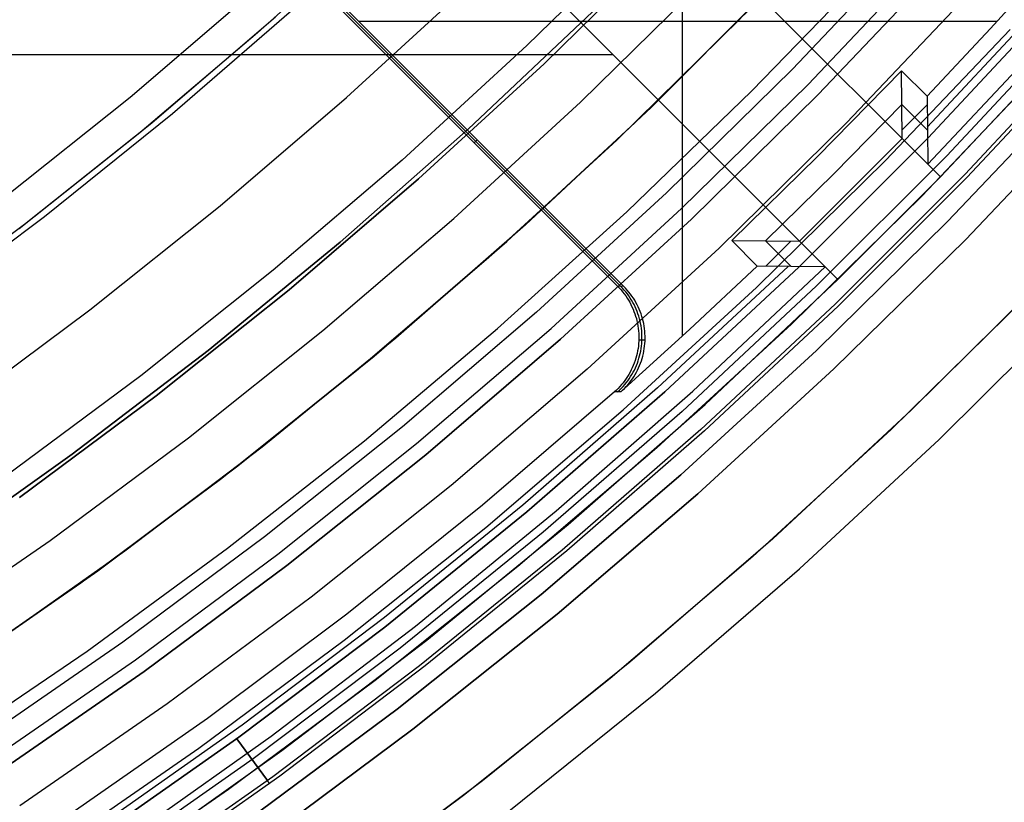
# Model space of a CAD drawing. Header units: millimetres. Extents: x 8926 to 10090, y -5004 to -3986.
# Tile 182 of 256: x 9546 to 9560, y -4413 to -4402. Entities that reach past the tile are written whole.
import ezdxf

# ---------------------------------------------------------------- set-up
doc = ezdxf.new("R2010")
doc.units = ezdxf.units.MM
for name, color, linetype in [('1', 7, 'Continuous'), ('COLOR EXT', 7, 'Continuous'), ('luz', 7, 'Continuous')]:
    doc.layers.add(name, color=color, linetype=linetype)

msp = doc.modelspace()

# ---------------------------------------------------------------- linework, layer by layer
at = {"layer": '1', "color": 250, "true_color": 0x111111}
for p, q in [((9551.284, -4400.995, 61.1), (9549.707, -4402.425, 61.1)), ((9553.659, -4402.851, 56.8), (9555.335, -4401.204, 56.8)), ((9555.335, -4401.204, 58.12), (9553.659, -4402.851, 58.12)), ((9555.335, -4401.204, 57.46), (9553.659, -4402.851, 57.46)), ((9552.611, -4403.752, 45.792), (9554.325, -4402.135, 45.792)), ((9554.325, -4402.135, 45.792), (9552.611, -4403.752, 45.792)), ((9549.952, -4402.208, 61.1), (9548.246, -4403.668, 61.1)), ((9556.372, -4402.223, 47.3), (9554.66, -4403.905, 47.3)), ((9556.372, -4402.223, 56.8), (9554.66, -4403.905, 56.8)), ((9556.372, -4402.223, 52.05), (9554.66, -4403.905, 52.05)), ((9549.707, -4402.425, 61.1), (9548.083, -4403.802, 61.1)), ((9551.928, -4404.439, 56.8), (9553.659, -4402.851, 56.8)), ((9553.659, -4402.851, 58.12), (9551.928, -4404.439, 58.12)), ((9553.659, -4402.851, 57.46), (9551.928, -4404.439, 57.46)), ((9548.246, -4403.668, 61.1), (9546.489, -4405.069, 61.1)), ((9550.843, -4405.309, 45.792), (9552.611, -4403.752, 45.792)), ((9552.611, -4403.752, 45.792), (9550.843, -4405.309, 45.792)), ((9548.083, -4403.802, 61.1), (9546.415, -4405.126, 61.1)), ((9554.66, -4403.905, 47.3), (9552.892, -4405.527, 47.3)), ((9554.66, -4403.905, 56.8), (9552.892, -4405.527, 56.8)), ((9554.66, -4403.905, 52.05), (9552.892, -4405.527, 52.05)), ((9550.143, -4405.966, 56.8), (9551.928, -4404.439, 56.8)), ((9551.928, -4404.439, 58.12), (9550.143, -4405.966, 58.12)), ((9551.928, -4404.439, 57.46), (9550.143, -4405.966, 57.46)), ((9546.489, -4405.069, 61.1), (9544.686, -4406.408, 61.1)), ((9549.022, -4406.803, 45.792), (9550.843, -4405.309, 45.792)), ((9550.843, -4405.309, 45.792), (9549.022, -4406.803, 45.792)), ((9552.892, -4405.527, 47.3), (9551.069, -4407.087, 47.3)), ((9552.892, -4405.527, 56.8), (9551.069, -4407.087, 56.8)), ((9552.892, -4405.527, 52.05), (9551.069, -4407.087, 52.05)), ((9548.307, -4407.43, 56.8), (9550.143, -4405.966, 56.8)), ((9550.143, -4405.966, 58.12), (9548.307, -4407.43, 58.12)), ((9550.143, -4405.966, 57.46), (9548.307, -4407.43, 57.46)), ((9547.15, -4408.234, 45.792), (9549.022, -4406.803, 45.792)), ((9549.022, -4406.803, 45.792), (9547.15, -4408.234, 45.792)), ((9551.069, -4407.087, 47.3), (9549.193, -4408.582, 47.3)), ((9551.069, -4407.087, 56.8), (9549.193, -4408.582, 56.8)), ((9551.069, -4407.087, 52.05), (9549.193, -4408.582, 52.05)), ((9546.421, -4408.831, 56.8), (9548.307, -4407.43, 56.8)), ((9548.307, -4407.43, 58.12), (9546.421, -4408.831, 58.12)), ((9548.307, -4407.43, 57.46), (9546.421, -4408.831, 57.46)), ((9545.23, -4409.599, 45.792), (9547.15, -4408.234, 45.792)), ((9547.15, -4408.234, 45.792), (9545.23, -4409.599, 45.792)), ((9549.193, -4408.582, 47.3), (9547.267, -4410.013, 47.3)), ((9549.193, -4408.582, 56.8), (9547.267, -4410.013, 56.8)), ((9549.193, -4408.582, 52.05), (9547.267, -4410.013, 52.05)), ((9547.267, -4410.013, 47.3), (9545.293, -4411.376, 47.3)), ((9547.267, -4410.013, 56.8), (9545.293, -4411.376, 56.8)), ((9547.267, -4410.013, 52.05), (9545.293, -4411.376, 52.05))]:
    msp.add_line(p, q, dxfattribs=at)
at = {"layer": '1', "color": 29, "true_color": 0x4d342b}
for p, q in [((9556.818, -4401.765, 60.562), (9555.138, -4403.447, 60.562)), ((9554.916, -4403.661, 42.462), (9556.63, -4401.959, 42.462)), ((9556.63, -4401.959, 51.512), (9554.916, -4403.661, 51.512)), ((9550.244, -4402.06, 76.062), (9548.531, -4403.541, 76.062)), ((9555.138, -4403.447, 60.562), (9553.402, -4405.071, 60.562)), ((9548.531, -4403.541, 76.062), (9546.767, -4404.96, 76.062)), ((9553.144, -4405.302, 42.462), (9554.916, -4403.661, 42.462)), ((9554.916, -4403.661, 51.512), (9553.144, -4405.302, 51.512)), ((9546.767, -4404.96, 76.062), (9544.954, -4406.318, 76.062)), ((9553.402, -4405.071, 60.562), (9551.611, -4406.634, 60.562)), ((9551.316, -4406.881, 42.462), (9553.144, -4405.302, 42.462)), ((9553.144, -4405.302, 51.512), (9551.316, -4406.881, 51.512)), ((9560.573, -4405.793, 46.264), (9558.724, -4407.63, 46.264)), ((9560.573, -4405.793, 34.462), (9558.724, -4407.63, 34.462)), ((9560.573, -4405.793, 40.363), (9558.724, -4407.63, 40.363)), ((9559.108, -4408.031, 65.657), (9560.971, -4406.18, 65.657)), ((9551.611, -4406.634, 60.562), (9549.768, -4408.136, 60.562)), ((9549.435, -4408.396, 42.462), (9551.316, -4406.881, 42.462)), ((9551.316, -4406.881, 51.512), (9549.435, -4408.396, 51.512)), ((9558.724, -4407.63, 46.264), (9556.812, -4409.401, 46.264)), ((9558.724, -4407.63, 34.462), (9556.812, -4409.401, 34.462)), ((9558.724, -4407.63, 40.363), (9556.812, -4409.401, 40.363)), ((9549.768, -4408.136, 60.562), (9547.874, -4409.573, 60.562)), ((9557.182, -4409.815, 65.657), (9559.108, -4408.031, 65.657)), ((9547.502, -4409.844, 42.462), (9549.435, -4408.396, 42.462)), ((9549.435, -4408.396, 51.512), (9547.502, -4409.844, 51.512)), ((9556.812, -4409.401, 46.264), (9554.839, -4411.105, 46.264)), ((9556.812, -4409.401, 34.462), (9554.839, -4411.105, 34.462)), ((9556.812, -4409.401, 40.363), (9554.839, -4411.105, 40.363)), ((9547.874, -4409.573, 60.562), (9545.933, -4410.945, 60.562)), ((9545.519, -4411.224, 42.462), (9547.502, -4409.844, 42.462)), ((9547.502, -4409.844, 51.512), (9545.519, -4411.224, 51.512)), ((9555.195, -4411.532, 65.657), (9557.182, -4409.815, 65.657)), ((9554.839, -4411.105, 46.264), (9552.808, -4412.74, 46.264)), ((9554.839, -4411.105, 34.462), (9552.808, -4412.74, 34.462)), ((9554.839, -4411.105, 40.363), (9552.808, -4412.74, 40.363)), ((9553.149, -4413.178, 65.657), (9555.195, -4411.532, 65.657)), ((9552.808, -4412.74, 46.264), (9550.722, -4414.303, 46.264)), ((9552.808, -4412.74, 34.462), (9550.722, -4414.303, 34.462)), ((9552.808, -4412.74, 40.363), (9550.722, -4414.303, 40.363))]:
    msp.add_line(p, q, dxfattribs=at)
at = {"layer": 'COLOR EXT', "color": 30, "true_color": 0xff8d00}
for p, q in [((9559.126, -4404.412, 25.262), (9532.247, -4377.532, 25.262)), ((9532.247, -4377.532, 21.262), (9559.126, -4404.412, 21.262)), ((9532.247, -4377.532, 23.262), (9559.126, -4404.412, 23.262)), ((9557.712, -4405.826, 21.262), (9530.832, -4378.946, 21.262)), ((9530.832, -4378.946, 25.262), (9557.712, -4405.826, 25.262)), ((9557.712, -4405.826, 23.262), (9530.832, -4378.946, 23.262)), ((9555.568, -4406.607, 15.162), (9555.568, -4397.805, 15.162)), ((9560.676, -4401.417, 15.162), (9559.817, -4402.366, 15.162)), ((9550.669, -4401.915, 19.162), (9554.673, -4405.92, 19.162)), ((9550.711, -4401.916, 17.162), (9554.716, -4405.921, 17.162)), ((9554.759, -4405.922, 15.162), (9550.754, -4401.917, 15.162)), ((9560.622, -4401.924, -4.938), (9558.945, -4403.726, -4.938)), ((9559.907, -4402.268, 15.162), (9551.105, -4402.268, 15.162)), ((9559.817, -4402.366, 15.162), (9558.941, -4403.299, 15.162)), ((9558.95, -4404.235, -29.038), (9560.666, -4402.409, -29.038)), ((9559.126, -4404.412, 21.262), (9560.849, -4402.58, 21.262)), ((9507.805, -4402.722, 21.262), (9554.608, -4402.722, 21.262)), ((9558.587, -4402.946, 15.162), (9557.43, -4404.13, 15.162)), ((9558.596, -4403.882, -29.038), (9558.587, -4402.946, 15.162)), ((9558.941, -4403.299, 15.162), (9558.587, -4402.946, 15.162)), ((9560.603, -4402.849, 34.462), (9558.868, -4404.677, 34.462)), ((9560.603, -4402.849, 27.862), (9558.868, -4404.677, 27.862)), ((9558.941, -4403.299, 15.162), (9558.95, -4404.235, -29.038)), ((9558.592, -4403.414, -6.938), (9557.662, -4404.362, -6.938)), ((9558.946, -4403.768, -6.938), (9558.592, -4403.414, -6.938)), ((9558.595, -4403.764, -23.459), (9558.942, -4403.417, 9.633)), ((9561.229, -4403.424, -29.038), (9559.474, -4405.273, -29.038)), ((9559.474, -4405.273, -31.038), (9561.229, -4403.424, -31.038)), ((9561.229, -4403.424, -30.038), (9559.474, -4405.273, -30.038)), ((9552.735, -4403.898, 15.162), (9552.693, -4403.94, 19.162)), ((9557.182, -4405.296, -29.038), (9558.596, -4403.882, -29.038)), ((9558.596, -4403.882, -29.038), (9558.95, -4404.235, -29.038)), ((9557.43, -4404.13, 15.162), (9556.246, -4405.287, 15.162)), ((9557.662, -4404.362, -6.938), (9556.714, -4405.292, -6.938)), ((9557.712, -4405.826, 25.262), (9559.126, -4404.412, 25.262)), ((9559.126, -4404.412, 25.262), (9559.126, -4404.412, 21.262)), ((9558.868, -4404.677, 34.462), (9557.07, -4406.443, 34.462)), ((9558.868, -4404.677, 27.862), (9557.07, -4406.443, 27.862)), ((9559.474, -4405.273, -29.038), (9557.656, -4407.06, -29.038)), ((9557.656, -4407.06, -31.038), (9559.474, -4405.273, -31.038)), ((9559.474, -4405.273, -30.038), (9557.656, -4407.06, -30.038)), ((9556.246, -4405.287, 15.162), (9556.599, -4405.641, 15.162)), ((9556.246, -4405.287, 15.162), (9557.182, -4405.296, -29.038)), ((9556.714, -4405.292, -6.938), (9557.068, -4405.646, -6.938)), ((9557.064, -4405.295, -23.459), (9556.717, -4405.642, 9.633)), ((9557.535, -4405.65, -29.038), (9557.182, -4405.296, -29.038)), ((9557.026, -4405.645, -4.938), (9555.224, -4407.322, -4.938)), ((9556.599, -4405.641, 15.162), (9555.666, -4406.517, 15.162)), ((9555.709, -4407.366, -29.038), (9557.535, -4405.65, -29.038)), ((9557.535, -4405.65, -29.038), (9556.599, -4405.641, 15.162)), ((9555.88, -4407.549, 21.262), (9557.712, -4405.826, 21.262)), ((9557.712, -4405.826, 21.262), (9557.712, -4405.826, 25.262)), ((9554.673, -4405.92, 19.162), (9554.697, -4405.944, 19.162)), ((9554.759, -4405.922, 15.162), (9554.673, -4405.92, 19.162)), ((9554.697, -4405.944, 19.162), (9554.72, -4405.97, 19.162)), ((9554.74, -4405.946, 17.159), (9554.716, -4405.921, 17.159)), ((9554.763, -4405.972, 17.16), (9554.74, -4405.946, 17.159)), ((9554.783, -4405.947, 15.162), (9554.759, -4405.922, 15.162)), ((9554.806, -4405.973, 15.162), (9554.783, -4405.947, 15.162)), ((9554.72, -4405.97, 19.162), (9554.742, -4405.997, 19.162)), ((9554.742, -4405.997, 19.162), (9554.764, -4406.024, 19.162)), ((9554.786, -4405.998, 17.16), (9554.763, -4405.972, 17.16)), ((9554.764, -4406.024, 19.162), (9554.784, -4406.052, 19.162)), ((9554.784, -4406.052, 19.162), (9554.804, -4406.081, 19.162)), ((9554.807, -4406.025, 17.161), (9554.786, -4405.998, 17.16)), ((9554.804, -4406.081, 19.162), (9554.822, -4406.11, 19.162)), ((9554.829, -4405.999, 15.162), (9554.806, -4405.973, 15.162)), ((9554.827, -4406.053, 17.161), (9554.807, -4406.025, 17.161)), ((9554.847, -4406.082, 17.162), (9554.827, -4406.053, 17.161)), ((9554.85, -4406.027, 15.162), (9554.829, -4405.999, 15.162)), ((9554.865, -4406.112, 17.162), (9554.847, -4406.082, 17.162)), ((9554.871, -4406.055, 15.162), (9554.85, -4406.027, 15.162)), ((9554.89, -4406.083, 15.162), (9554.871, -4406.055, 15.162)), ((9554.908, -4406.113, 15.162), (9554.89, -4406.083, 15.162)), ((9560.294, -4406.079, 34.462), (9558.448, -4407.894, 34.462)), ((9560.294, -4406.079, -31.038), (9558.448, -4407.894, -31.038)), ((9560.294, -4406.079, 1.712), (9558.448, -4407.894, 1.712)), ((9554.822, -4406.11, 19.162), (9554.839, -4406.14, 19.162)), ((9554.839, -4406.14, 19.162), (9554.856, -4406.171, 19.162)), ((9554.856, -4406.171, 19.162), (9554.871, -4406.202, 19.162)), ((9554.883, -4406.141, 17.162), (9554.865, -4406.112, 17.162)), ((9554.871, -4406.202, 19.162), (9554.885, -4406.234, 19.162)), ((9554.899, -4406.172, 17.163), (9554.883, -4406.141, 17.162)), ((9554.885, -4406.234, 19.162), (9554.898, -4406.266, 19.162)), ((9554.914, -4406.203, 17.163), (9554.899, -4406.172, 17.163)), ((9554.926, -4406.143, 15.162), (9554.908, -4406.113, 15.162)), ((9554.928, -4406.235, 17.163), (9554.914, -4406.203, 17.163)), ((9554.942, -4406.173, 15.162), (9554.926, -4406.143, 15.162)), ((9554.957, -4406.204, 15.162), (9554.942, -4406.173, 15.162)), ((9554.972, -4406.236, 15.162), (9554.957, -4406.204, 15.162)), ((9554.898, -4406.266, 19.162), (9554.91, -4406.298, 19.162)), ((9554.91, -4406.298, 19.162), (9554.921, -4406.331, 19.162)), ((9554.921, -4406.331, 19.162), (9554.931, -4406.365, 19.162)), ((9554.941, -4406.267, 17.164), (9554.928, -4406.235, 17.163)), ((9554.931, -4406.365, 19.162), (9554.939, -4406.398, 19.162)), ((9554.953, -4406.299, 17.164), (9554.941, -4406.267, 17.164)), ((9554.964, -4406.332, 17.164), (9554.953, -4406.299, 17.164)), ((9554.974, -4406.366, 17.165), (9554.964, -4406.332, 17.164)), ((9554.985, -4406.268, 15.162), (9554.972, -4406.236, 15.162)), ((9554.982, -4406.399, 17.165), (9554.974, -4406.366, 17.165)), ((9554.997, -4406.301, 15.162), (9554.985, -4406.268, 15.162)), ((9555.007, -4406.334, 15.162), (9554.997, -4406.301, 15.162)), ((9555.017, -4406.367, 15.162), (9555.007, -4406.334, 15.162)), ((9555.026, -4406.4, 15.162), (9555.017, -4406.367, 15.162)), ((9554.939, -4406.398, 19.162), (9554.946, -4406.432, 19.162)), ((9554.946, -4406.432, 19.162), (9554.953, -4406.466, 19.162)), ((9554.953, -4406.466, 19.162), (9554.958, -4406.501, 19.162)), ((9554.958, -4406.501, 19.162), (9554.961, -4406.535, 19.162)), ((9554.99, -4406.433, 17.165), (9554.982, -4406.399, 17.165)), ((9554.996, -4406.467, 17.165), (9554.99, -4406.433, 17.165)), ((9555.001, -4406.502, 17.165), (9554.996, -4406.467, 17.165)), ((9555.005, -4406.536, 17.165), (9555.001, -4406.502, 17.165)), ((9555.033, -4406.434, 15.162), (9555.026, -4406.4, 15.162)), ((9555.039, -4406.468, 15.162), (9555.033, -4406.434, 15.162)), ((9555.044, -4406.503, 15.162), (9555.039, -4406.468, 15.162)), ((9555.048, -4406.537, 15.162), (9555.044, -4406.503, 15.162)), ((9557.07, -4406.443, 34.462), (9555.213, -4408.147, 34.462)), ((9557.07, -4406.443, 27.862), (9555.213, -4408.147, 27.862)), ((9555.666, -4406.517, 15.162), (9554.717, -4407.376, 15.162)), ((9554.961, -4406.535, 19.162), (9554.964, -4406.57, 19.162)), ((9554.964, -4406.57, 19.162), (9554.965, -4406.604, 19.162)), ((9554.965, -4406.639, 19.162), (9554.964, -4406.674, 19.162)), ((9554.965, -4406.604, 19.162), (9554.965, -4406.639, 19.162)), ((9555.007, -4406.571, 17.165), (9555.005, -4406.536, 17.165)), ((9555.008, -4406.605, 17.165), (9555.007, -4406.571, 17.165)), ((9555.009, -4406.64, 17.165), (9555.008, -4406.605, 17.165)), ((9555.008, -4406.675, 17.165), (9555.009, -4406.64, 17.165)), ((9555.05, -4406.572, 15.162), (9555.048, -4406.537, 15.162)), ((9555.052, -4406.606, 15.162), (9555.05, -4406.572, 15.162)), ((9555.051, -4406.676, 15.162), (9555.052, -4406.641, 15.162)), ((9555.052, -4406.641, 15.162), (9555.052, -4406.606, 15.162)), ((9554.954, -4406.777, 19.162), (9554.948, -4406.811, 19.162)), ((9554.959, -4406.743, 19.162), (9554.954, -4406.777, 19.162)), ((9554.962, -4406.708, 19.162), (9554.959, -4406.743, 19.162)), ((9554.964, -4406.674, 19.162), (9554.962, -4406.708, 19.162)), ((9554.965, -4406.656, 19.162), (9555.052, -4406.658, 15.162)), ((9554.997, -4406.778, 17.165), (9555.002, -4406.744, 17.165)), ((9555.002, -4406.744, 17.165), (9555.005, -4406.709, 17.165)), ((9555.005, -4406.709, 17.165), (9555.008, -4406.675, 17.165)), ((9555.041, -4406.779, 15.162), (9555.045, -4406.745, 15.162)), ((9555.045, -4406.745, 15.162), (9555.049, -4406.71, 15.162)), ((9555.049, -4406.71, 15.162), (9555.051, -4406.676, 15.162)), ((9554.924, -4406.912, 19.162), (9554.913, -4406.945, 19.162)), ((9554.933, -4406.879, 19.162), (9554.924, -4406.912, 19.162)), ((9554.941, -4406.845, 19.162), (9554.933, -4406.879, 19.162)), ((9554.948, -4406.811, 19.162), (9554.941, -4406.845, 19.162)), ((9554.957, -4406.946, 17.165), (9554.967, -4406.913, 17.165)), ((9554.967, -4406.913, 17.165), (9554.976, -4406.88, 17.165)), ((9554.976, -4406.88, 17.165), (9554.985, -4406.846, 17.165)), ((9554.985, -4406.846, 17.165), (9554.992, -4406.812, 17.165)), ((9554.992, -4406.812, 17.165), (9554.997, -4406.778, 17.165)), ((9555.011, -4406.914, 15.162), (9555.02, -4406.881, 15.162)), ((9555.02, -4406.881, 15.162), (9555.028, -4406.847, 15.162)), ((9555.028, -4406.847, 15.162), (9555.035, -4406.813, 15.162)), ((9555.035, -4406.813, 15.162), (9555.041, -4406.779, 15.162)), ((9554.875, -4407.042, 19.162), (9554.86, -4407.073, 19.162)), ((9554.889, -4407.01, 19.162), (9554.875, -4407.042, 19.162)), ((9554.902, -4406.978, 19.162), (9554.889, -4407.01, 19.162)), ((9554.913, -4406.945, 19.162), (9554.902, -4406.978, 19.162)), ((9554.904, -4407.074, 17.163), (9554.918, -4407.043, 17.164)), ((9554.918, -4407.043, 17.164), (9554.932, -4407.011, 17.164)), ((9554.932, -4407.011, 17.164), (9554.945, -4406.979, 17.164)), ((9554.945, -4406.979, 17.164), (9554.957, -4406.946, 17.165)), ((9554.947, -4407.075, 15.162), (9554.962, -4407.044, 15.162)), ((9554.962, -4407.044, 15.162), (9554.976, -4407.012, 15.162)), ((9554.976, -4407.012, 15.162), (9554.988, -4406.98, 15.162)), ((9554.988, -4406.98, 15.162), (9555, -4406.947, 15.162)), ((9555, -4406.947, 15.162), (9555.011, -4406.914, 15.162)), ((9554.809, -4407.164, 19.162), (9554.79, -4407.193, 19.162)), ((9554.827, -4407.134, 19.162), (9554.809, -4407.164, 19.162)), ((9554.844, -4407.104, 19.162), (9554.827, -4407.134, 19.162)), ((9554.833, -4407.194, 17.162), (9554.852, -4407.165, 17.162)), ((9554.86, -4407.073, 19.162), (9554.844, -4407.104, 19.162)), ((9554.852, -4407.165, 17.162), (9554.87, -4407.135, 17.163)), ((9554.87, -4407.135, 17.163), (9554.888, -4407.105, 17.163)), ((9554.877, -4407.195, 15.162), (9554.896, -4407.166, 15.162)), ((9554.888, -4407.105, 17.163), (9554.904, -4407.074, 17.163)), ((9554.896, -4407.166, 15.162), (9554.914, -4407.136, 15.162)), ((9554.914, -4407.136, 15.162), (9554.931, -4407.106, 15.162)), ((9554.931, -4407.106, 15.162), (9554.947, -4407.075, 15.162)), ((9557.656, -4407.06, -29.038), (9555.777, -4408.783, -29.038)), ((9555.777, -4408.783, -31.038), (9557.656, -4407.06, -31.038)), ((9557.656, -4407.06, -30.038), (9555.777, -4408.783, -30.038)), ((9554.704, -4407.301, 19.162), (9554.68, -4407.327, 19.162)), ((9554.727, -4407.275, 19.162), (9554.704, -4407.301, 19.162)), ((9554.723, -4407.327, 17.16), (9554.747, -4407.302, 17.16)), ((9554.749, -4407.249, 19.162), (9554.727, -4407.275, 19.162)), ((9554.747, -4407.302, 17.16), (9554.77, -4407.276, 17.161)), ((9554.77, -4407.221, 19.162), (9554.749, -4407.249, 19.162)), ((9554.767, -4407.328, 15.162), (9554.791, -4407.303, 15.162)), ((9554.79, -4407.193, 19.162), (9554.77, -4407.221, 19.162)), ((9554.77, -4407.276, 17.161), (9554.792, -4407.25, 17.161)), ((9554.791, -4407.303, 15.162), (9554.814, -4407.277, 15.162)), ((9554.792, -4407.25, 17.161), (9554.813, -4407.222, 17.162)), ((9554.813, -4407.222, 17.162), (9554.833, -4407.194, 17.162)), ((9554.814, -4407.277, 15.162), (9554.836, -4407.25, 15.162)), ((9554.836, -4407.25, 15.162), (9554.857, -4407.223, 15.162)), ((9554.857, -4407.223, 15.162), (9554.877, -4407.195, 15.162)), ((9554.629, -4407.374, 19.162), (9552.808, -4408.938, 19.162)), ((9555.224, -4407.322, -4.938), (9553.367, -4408.937, -4.938)), ((9553.825, -4409.018, -29.038), (9555.709, -4407.366, -29.038)), ((9554.655, -4407.351, 19.162), (9554.629, -4407.374, 19.162)), ((9554.717, -4407.376, 15.162), (9554.629, -4407.374, 19.162)), ((9554.68, -4407.327, 19.162), (9554.655, -4407.351, 19.162)), ((9554.673, -4407.375, 17.159), (9554.699, -4407.352, 17.159)), ((9554.699, -4407.352, 17.159), (9554.723, -4407.327, 17.16)), ((9554.717, -4407.376, 15.162), (9554.742, -4407.353, 15.162)), ((9554.742, -4407.353, 15.162), (9554.767, -4407.328, 15.162)), ((9553.989, -4409.207, 21.262), (9555.88, -4407.549, 21.262)), ((9558.448, -4407.894, 34.462), (9556.539, -4409.644, 34.462)), ((9558.448, -4407.894, -31.038), (9556.539, -4409.644, -31.038)), ((9558.448, -4407.894, 1.712), (9556.539, -4409.644, 1.712)), ((9555.213, -4408.147, 34.462), (9553.298, -4409.785, 34.462)), ((9555.213, -4408.147, 27.862), (9553.298, -4409.785, 27.862)), ((9555.777, -4408.783, -29.038), (9553.84, -4410.44, -29.038)), ((9553.84, -4410.44, -31.038), (9555.777, -4408.783, -31.038)), ((9555.777, -4408.783, -30.038), (9553.84, -4410.44, -30.038)), ((9552.808, -4408.938, 19.162), (9550.935, -4410.441, 19.162)), ((9553.367, -4408.937, -4.938), (9551.456, -4410.487, -4.938)), ((9551.885, -4410.605, -29.038), (9553.825, -4409.018, -29.038)), ((9552.042, -4410.8, 21.262), (9553.989, -4409.207, 21.262)), ((9556.539, -4409.644, 34.462), (9554.572, -4411.327, 34.462)), ((9556.539, -4409.644, -31.038), (9554.572, -4411.327, -31.038)), ((9556.539, -4409.644, 1.712), (9554.572, -4411.327, 1.712)), ((9553.298, -4409.785, 34.462), (9551.328, -4411.356, 34.462)), ((9553.298, -4409.785, 27.862), (9551.328, -4411.356, 27.862)), ((9550.935, -4410.441, 19.162), (9549.013, -4411.88, 19.162)), ((9553.84, -4410.44, -29.038), (9551.847, -4412.03, -29.038)), ((9551.847, -4412.03, -31.038), (9553.84, -4410.44, -31.038)), ((9553.84, -4410.44, -30.038), (9551.847, -4412.03, -30.038)), ((9551.456, -4410.487, -4.938), (9549.494, -4411.972, -4.938)), ((9549.892, -4412.124, -29.038), (9551.885, -4410.605, -29.038)), ((9550.041, -4412.324, 21.262), (9552.042, -4410.8, 21.262)), ((9551.328, -4411.356, 34.462), (9549.305, -4412.858, 34.462)), ((9551.328, -4411.356, 27.862), (9549.305, -4412.858, 27.862)), ((9554.572, -4411.327, 34.462), (9552.548, -4412.941, 34.462)), ((9554.572, -4411.327, -31.038), (9552.548, -4412.941, -31.038)), ((9554.572, -4411.327, 1.712), (9552.548, -4412.941, 1.712)), ((9549.013, -4411.88, 19.162), (9547.044, -4413.254, 19.162)), ((9549.494, -4411.972, -4.938), (9547.482, -4413.389, -4.938)), ((9551.847, -4412.03, -29.038), (9549.8, -4413.549, -29.038)), ((9549.8, -4413.549, -31.038), (9551.847, -4412.03, -31.038)), ((9551.847, -4412.03, -30.038), (9549.8, -4413.549, -30.038)), ((9547.847, -4413.573, -29.038), (9549.892, -4412.124, -29.038)), ((9547.99, -4413.778, 21.262), (9550.041, -4412.324, 21.262)), ((9549.305, -4412.858, 34.462), (9547.231, -4414.29, 34.462)), ((9549.305, -4412.858, 27.862), (9547.231, -4414.29, 27.862)), ((9552.548, -4412.941, 34.462), (9550.469, -4414.485, 34.462)), ((9552.548, -4412.941, -31.038), (9550.469, -4414.485, -31.038)), ((9552.548, -4412.941, 1.712), (9550.469, -4414.485, 1.712))]:
    msp.add_line(p, q, dxfattribs=at)
at = {"layer": 'luz', "color": 7, "true_color": 0xffffff}
for p, q in [((9555.088, -4400.961, -29.917), (9553.421, -4402.6, -29.917)), ((9558.76, -4401.159, -26.798), (9557.085, -4402.924, -26.798)), ((9557.299, -4403.135, -31.038), (9558.982, -4401.362, -31.038)), ((9556.525, -4403.225, -26.763), (9558.194, -4401.499, -26.763)), ((9557.441, -4403.275, -26.298), (9559.129, -4401.497, -26.298)), ((9559.129, -4401.497, -23.538), (9557.441, -4403.275, -23.538)), ((9557.441, -4403.275, -24.918), (9559.129, -4401.497, -24.918)), ((9554.162, -4403.38, -29.63), (9555.855, -4401.715, -29.63)), ((9547.949, -4403.309, -29.161), (9549.643, -4401.859, -29.161)), ((9550.934, -4403.317, -30.224), (9552.627, -4401.764, -30.224)), ((9559.534, -4401.869, -31.56), (9557.834, -4403.66, -31.56)), ((9558.955, -4403.871, -25.282), (9560.676, -4402.026, -25.27)), ((9558.955, -4403.871, -27.282), (9560.676, -4402.026, -27.27)), ((9560.676, -4402.026, -26.27), (9558.955, -4403.871, -26.282)), ((9560.676, -4402.026, -28.27), (9558.955, -4403.871, -28.282)), ((9558.955, -4403.871, -23.538), (9560.676, -4402.026, -23.538)), ((9560.676, -4402.026, -29.238), (9558.955, -4403.871, -29.238)), ((9558.955, -4403.871, -24.532), (9560.676, -4402.026, -24.532)), ((9558.955, -4403.871, -26.788), (9560.676, -4402.026, -26.788)), ((9558.955, -4403.871, -28.644), (9560.676, -4402.026, -28.644)), ((9560.945, -4402.262, -25.477), (9559.213, -4404.118, -25.489)), ((9560.945, -4402.262, -27.477), (9559.213, -4404.118, -27.489)), ((9560.945, -4402.262, -26.064), (9559.213, -4404.118, -26.076)), ((9560.945, -4402.262, -28.064), (9559.213, -4404.118, -28.076)), ((9558.368, -4404.186, -31.038), (9560.087, -4402.376, -31.038)), ((9561.195, -4402.519, -25.684), (9559.465, -4404.373, -25.696)), ((9561.195, -4402.519, -27.684), (9559.465, -4404.373, -27.696)), ((9561.195, -4402.519, -25.857), (9559.465, -4404.373, -25.869)), ((9561.195, -4402.519, -27.857), (9559.465, -4404.373, -27.869)), ((9553.421, -4402.6, -29.917), (9551.699, -4404.179, -29.917)), ((9561.214, -4402.573, -25.771), (9559.495, -4404.414, -25.783)), ((9561.214, -4402.573, -27.771), (9559.495, -4404.414, -27.783)), ((9557.085, -4402.924, -26.798), (9555.349, -4404.63, -26.798)), ((9554.799, -4404.894, -26.763), (9556.525, -4403.225, -26.763)), ((9555.556, -4404.848, -31.038), (9557.299, -4403.135, -31.038)), ((9560.971, -4403.187, -31.038), (9559.224, -4405.027, -31.038)), ((9559.224, -4405.027, -29.238), (9560.971, -4403.187, -29.238)), ((9559.224, -4405.027, -30.138), (9560.971, -4403.187, -30.138)), ((9546.205, -4404.699, -29.161), (9547.949, -4403.309, -29.161)), ((9549.189, -4404.81, -30.224), (9550.934, -4403.317, -30.224)), ((9552.412, -4404.985, -29.63), (9554.162, -4403.38, -29.63)), ((9555.693, -4404.993, -26.298), (9557.441, -4403.275, -26.298)), ((9557.441, -4403.275, -23.538), (9555.693, -4404.993, -23.538)), ((9555.693, -4404.993, -24.918), (9557.441, -4403.275, -24.918)), ((9557.834, -4403.66, -31.56), (9556.072, -4405.392, -31.56)), ((9557.171, -4405.655, -25.295), (9558.955, -4403.871, -25.282)), ((9557.171, -4405.655, -27.295), (9558.955, -4403.871, -27.282)), ((9558.955, -4403.871, -26.282), (9557.171, -4405.655, -26.295)), ((9558.955, -4403.871, -28.282), (9557.171, -4405.655, -28.295)), ((9557.171, -4405.655, -23.538), (9558.955, -4403.871, -23.538)), ((9558.955, -4403.871, -29.238), (9557.171, -4405.655, -29.238)), ((9557.171, -4405.655, -24.532), (9558.955, -4403.871, -24.532)), ((9557.171, -4405.655, -26.788), (9558.955, -4403.871, -26.788)), ((9557.171, -4405.655, -28.644), (9558.955, -4403.871, -28.644)), ((9551.699, -4404.179, -29.917), (9549.923, -4405.699, -29.917)), ((9556.588, -4405.936, -31.038), (9558.368, -4404.186, -31.038)), ((9559.213, -4404.118, -25.489), (9557.418, -4405.913, -25.501)), ((9559.213, -4404.118, -27.489), (9557.418, -4405.913, -27.501)), ((9559.213, -4404.118, -26.076), (9557.418, -4405.913, -26.088)), ((9559.213, -4404.118, -28.076), (9557.418, -4405.913, -28.088)), ((9559.465, -4404.373, -25.696), (9557.673, -4406.165, -25.708)), ((9559.465, -4404.373, -27.696), (9557.673, -4406.165, -27.708)), ((9559.465, -4404.373, -25.869), (9557.673, -4406.165, -25.881)), ((9559.465, -4404.373, -27.869), (9557.673, -4406.165, -27.881)), ((9559.495, -4404.414, -25.783), (9557.714, -4406.195, -25.794)), ((9559.495, -4404.414, -27.783), (9557.714, -4406.195, -27.794)), ((9555.349, -4404.63, -26.798), (9553.555, -4406.275, -26.798)), ((9547.393, -4406.242, -30.224), (9549.189, -4404.81, -30.224)), ((9553.754, -4406.5, -31.038), (9555.556, -4404.848, -31.038)), ((9550.608, -4406.528, -29.63), (9552.412, -4404.985, -29.63)), ((9553.016, -4406.502, -26.763), (9554.799, -4404.894, -26.763)), ((9553.887, -4406.65, -26.298), (9555.693, -4404.993, -26.298)), ((9555.693, -4404.993, -23.538), (9553.887, -4406.65, -23.538)), ((9553.887, -4406.65, -24.918), (9555.693, -4404.993, -24.918)), ((9559.224, -4405.027, -31.038), (9557.415, -4406.806, -31.038)), ((9557.415, -4406.806, -29.238), (9559.224, -4405.027, -29.238)), ((9557.415, -4406.806, -30.138), (9559.224, -4405.027, -30.138)), ((9556.072, -4405.392, -31.56), (9554.252, -4407.061, -31.56)), ((9555.326, -4407.376, -25.307), (9557.171, -4405.655, -25.295)), ((9555.326, -4407.376, -27.307), (9557.171, -4405.655, -27.295)), ((9557.171, -4405.655, -26.295), (9555.326, -4407.376, -26.307)), ((9557.171, -4405.655, -28.295), (9555.326, -4407.376, -28.307)), ((9555.326, -4407.376, -23.538), (9557.171, -4405.655, -23.538)), ((9557.171, -4405.655, -29.238), (9555.326, -4407.376, -29.238)), ((9555.326, -4407.376, -24.532), (9557.171, -4405.655, -24.532)), ((9555.326, -4407.376, -26.788), (9557.171, -4405.655, -26.788)), ((9555.326, -4407.376, -28.644), (9557.171, -4405.655, -28.644)), ((9549.923, -4405.699, -29.917), (9548.096, -4407.156, -29.917)), ((9554.749, -4407.623, -31.038), (9556.588, -4405.936, -31.038)), ((9557.418, -4405.913, -25.501), (9555.562, -4407.645, -25.513)), ((9557.418, -4405.913, -27.501), (9555.562, -4407.645, -27.513)), ((9557.418, -4405.913, -26.088), (9555.562, -4407.645, -26.1)), ((9557.418, -4405.913, -28.088), (9555.562, -4407.645, -28.1)), ((9557.673, -4406.165, -25.708), (9555.819, -4407.895, -25.72)), ((9557.673, -4406.165, -27.708), (9555.819, -4407.895, -27.72)), ((9557.673, -4406.165, -25.881), (9555.819, -4407.895, -25.893)), ((9557.673, -4406.165, -27.881), (9555.819, -4407.895, -27.893)), ((9557.714, -4406.195, -25.794), (9555.873, -4407.914, -25.806)), ((9557.714, -4406.195, -27.794), (9555.873, -4407.914, -27.806)), ((9545.548, -4407.612, -30.224), (9547.393, -4406.242, -30.224)), ((9553.555, -4406.275, -26.798), (9551.706, -4407.858, -26.798)), ((9551.18, -4408.049, -26.763), (9553.016, -4406.502, -26.763)), ((9551.897, -4408.089, -31.038), (9553.754, -4406.5, -31.038)), ((9548.752, -4408.008, -29.63), (9550.608, -4406.528, -29.63)), ((9552.025, -4408.243, -26.298), (9553.887, -4406.65, -26.298)), ((9553.887, -4406.65, -23.538), (9552.025, -4408.243, -23.538)), ((9552.025, -4408.243, -24.918), (9553.887, -4406.65, -24.918)), ((9557.415, -4406.806, -31.038), (9555.545, -4408.521, -31.038)), ((9555.545, -4408.521, -29.238), (9557.415, -4406.806, -29.238)), ((9555.545, -4408.521, -30.138), (9557.415, -4406.806, -30.138)), ((9548.096, -4407.156, -29.917), (9546.219, -4408.549, -29.917)), ((9554.252, -4407.061, -31.56), (9552.375, -4408.667, -31.56)), ((9553.422, -4409.031, -25.319), (9555.326, -4407.376, -25.307)), ((9553.422, -4409.031, -27.319), (9555.326, -4407.376, -27.307)), ((9555.326, -4407.376, -26.307), (9553.422, -4409.031, -26.319)), ((9555.326, -4407.376, -28.307), (9553.422, -4409.031, -28.319)), ((9553.422, -4409.031, -23.538), (9555.326, -4407.376, -23.538)), ((9555.326, -4407.376, -29.238), (9553.422, -4409.031, -29.238)), ((9553.422, -4409.031, -24.532), (9555.326, -4407.376, -24.532)), ((9553.422, -4409.031, -26.788), (9555.326, -4407.376, -26.788)), ((9553.422, -4409.031, -28.644), (9555.326, -4407.376, -28.644)), ((9552.853, -4409.245, -31.038), (9554.749, -4407.623, -31.038)), ((9555.562, -4407.645, -25.513), (9553.646, -4409.311, -25.525)), ((9555.562, -4407.645, -27.513), (9553.646, -4409.311, -27.525)), ((9555.562, -4407.645, -26.1), (9553.646, -4409.311, -26.112)), ((9555.562, -4407.645, -28.1), (9553.646, -4409.311, -28.112)), ((9551.706, -4407.858, -26.798), (9549.803, -4409.375, -26.798)), ((9555.819, -4407.895, -25.72), (9553.907, -4409.559, -25.731)), ((9555.819, -4407.895, -27.72), (9553.907, -4409.559, -27.731)), ((9555.819, -4407.895, -25.893), (9553.907, -4409.559, -25.905)), ((9555.819, -4407.895, -27.893), (9553.907, -4409.559, -27.905)), ((9555.873, -4407.914, -25.806), (9553.974, -4409.568, -25.818)), ((9555.873, -4407.914, -27.806), (9553.974, -4409.568, -27.818)), ((9546.845, -4409.424, -29.63), (9548.752, -4408.008, -29.63)), ((9549.292, -4409.532, -26.763), (9551.18, -4408.049, -26.763)), ((9549.986, -4409.613, -31.038), (9551.897, -4408.089, -31.038)), ((9550.108, -4409.771, -26.298), (9552.025, -4408.243, -26.298)), ((9552.025, -4408.243, -23.538), (9550.108, -4409.771, -23.538)), ((9550.108, -4409.771, -24.918), (9552.025, -4408.243, -24.918)), ((9555.545, -4408.521, -31.038), (9553.617, -4410.17, -31.038)), ((9553.617, -4410.17, -29.238), (9555.545, -4408.521, -29.238)), ((9553.617, -4410.17, -30.138), (9555.545, -4408.521, -30.138)), ((9552.375, -4408.667, -31.56), (9550.444, -4410.207, -31.56)), ((9551.462, -4410.62, -25.331), (9553.422, -4409.031, -25.319)), ((9551.462, -4410.62, -27.331), (9553.422, -4409.031, -27.319)), ((9553.422, -4409.031, -26.319), (9551.462, -4410.62, -26.331)), ((9553.422, -4409.031, -28.319), (9551.462, -4410.62, -28.331)), ((9551.462, -4410.62, -23.538), (9553.422, -4409.031, -23.538)), ((9553.422, -4409.031, -29.238), (9551.462, -4410.62, -29.238)), ((9551.462, -4410.62, -24.532), (9553.422, -4409.031, -24.532)), ((9551.462, -4410.62, -26.788), (9553.422, -4409.031, -26.788)), ((9551.462, -4410.62, -28.644), (9553.422, -4409.031, -28.644)), ((9550.901, -4410.801, -31.038), (9552.853, -4409.245, -31.038)), ((9553.646, -4409.311, -25.525), (9551.673, -4410.909, -25.537)), ((9553.646, -4409.311, -27.525), (9551.673, -4410.909, -27.537)), ((9553.646, -4409.311, -26.112), (9551.673, -4410.909, -26.124)), ((9553.646, -4409.311, -28.112), (9551.673, -4410.909, -28.124)), ((9544.891, -4410.772, -29.63), (9546.845, -4409.424, -29.63)), ((9549.803, -4409.375, -26.798), (9547.849, -4410.826, -26.798)), ((9547.354, -4410.95, -26.763), (9549.292, -4409.532, -26.763)), ((9548.024, -4411.07, -31.038), (9549.986, -4409.613, -31.038)), ((9553.907, -4409.559, -25.731), (9551.938, -4411.156, -25.743)), ((9553.907, -4409.559, -27.731), (9551.938, -4411.156, -27.743)), ((9553.907, -4409.559, -25.905), (9551.938, -4411.156, -25.916)), ((9553.907, -4409.559, -27.905), (9551.938, -4411.156, -27.916)), ((9553.974, -4409.568, -25.818), (9552.019, -4411.156, -25.829)), ((9553.974, -4409.568, -27.818), (9552.019, -4411.156, -27.829)), ((9548.14, -4411.232, -26.298), (9550.108, -4409.771, -26.298)), ((9550.108, -4409.771, -23.538), (9548.14, -4411.232, -23.538)), ((9548.14, -4411.232, -24.918), (9550.108, -4409.771, -24.918)), ((9553.617, -4410.17, -31.038), (9551.633, -4411.752, -31.038)), ((9551.633, -4411.752, -29.238), (9553.617, -4410.17, -29.238)), ((9551.633, -4411.752, -30.138), (9553.617, -4410.17, -30.138)), ((9550.444, -4410.207, -31.56), (9548.461, -4411.679, -31.56)), ((9549.447, -4412.139, -25.343), (9551.462, -4410.62, -25.331)), ((9549.447, -4412.139, -27.343), (9551.462, -4410.62, -27.331)), ((9551.462, -4410.62, -26.331), (9549.447, -4412.139, -26.343)), ((9551.462, -4410.62, -28.331), (9549.447, -4412.139, -28.343)), ((9549.447, -4412.139, -23.538), (9551.462, -4410.62, -23.538)), ((9551.462, -4410.62, -29.238), (9549.447, -4412.139, -29.238)), ((9549.447, -4412.139, -24.532), (9551.462, -4410.62, -24.532)), ((9549.447, -4412.139, -26.788), (9551.462, -4410.62, -26.788)), ((9549.447, -4412.139, -28.644), (9551.462, -4410.62, -28.644)), ((9547.849, -4410.826, -26.798), (9545.846, -4412.208, -26.798)), ((9548.897, -4412.289, -31.038), (9550.901, -4410.801, -31.038)), ((9545.369, -4412.301, -26.763), (9547.354, -4410.95, -26.763)), ((9551.673, -4410.909, -25.537), (9549.646, -4412.437, -25.549)), ((9551.673, -4410.909, -27.537), (9549.646, -4412.437, -27.549)), ((9551.673, -4410.909, -26.124), (9549.646, -4412.437, -26.136)), ((9551.673, -4410.909, -28.124), (9549.646, -4412.437, -28.136)), ((9546.013, -4412.458, -31.038), (9548.024, -4411.07, -31.038)), ((9546.123, -4412.625, -26.298), (9548.14, -4411.232, -26.298)), ((9548.14, -4411.232, -23.538), (9546.123, -4412.625, -23.538)), ((9546.123, -4412.625, -24.918), (9548.14, -4411.232, -24.918)), ((9551.938, -4411.156, -25.743), (9549.915, -4412.684, -25.755)), ((9551.938, -4411.156, -27.743), (9549.915, -4412.684, -27.755)), ((9551.938, -4411.156, -25.916), (9549.915, -4412.684, -25.928)), ((9551.938, -4411.156, -27.916), (9549.915, -4412.684, -27.928)), ((9552.019, -4411.156, -25.829), (9550.011, -4412.676, -25.841)), ((9552.019, -4411.156, -27.829), (9550.011, -4412.676, -27.841)), ((9548.461, -4411.679, -31.56), (9546.428, -4413.083, -31.56)), ((9551.633, -4411.752, -31.038), (9549.596, -4413.265, -31.038)), ((9549.596, -4413.265, -29.238), (9551.633, -4411.752, -29.238)), ((9549.596, -4413.265, -30.138), (9551.633, -4411.752, -30.138)), ((9547.381, -4413.587, -25.355), (9549.447, -4412.139, -25.343)), ((9547.381, -4413.587, -27.355), (9549.447, -4412.139, -27.343)), ((9549.447, -4412.139, -26.343), (9547.381, -4413.587, -26.355)), ((9549.447, -4412.139, -28.343), (9547.381, -4413.587, -28.355)), ((9547.381, -4413.587, -23.538), (9549.447, -4412.139, -23.538)), ((9549.447, -4412.139, -29.238), (9547.381, -4413.587, -29.238)), ((9547.381, -4413.587, -24.532), (9549.447, -4412.139, -24.532)), ((9547.381, -4413.587, -26.788), (9549.447, -4412.139, -26.788)), ((9547.381, -4413.587, -28.644), (9549.447, -4412.139, -28.644)), ((9549.42, -4412.159, -25.338), (9549.841, -4412.738, -25.751)), ((9549.42, -4412.159, -27.338), (9549.841, -4412.738, -27.751)), ((9549.841, -4412.738, -25.924), (9549.42, -4412.159, -26.338)), ((9549.841, -4412.738, -27.924), (9549.42, -4412.159, -28.338)), ((9546.843, -4413.707, -31.038), (9548.897, -4412.289, -31.038)), ((9549.646, -4412.437, -25.549), (9547.567, -4413.894, -25.561)), ((9549.646, -4412.437, -27.549), (9547.567, -4413.894, -27.561)), ((9549.646, -4412.437, -26.136), (9547.567, -4413.894, -26.147)), ((9549.646, -4412.437, -28.136), (9547.567, -4413.894, -28.147)), ((9549.915, -4412.684, -25.755), (9547.84, -4414.141, -25.766)), ((9549.915, -4412.684, -27.755), (9547.84, -4414.141, -27.766)), ((9549.915, -4412.684, -25.928), (9547.84, -4414.141, -25.94)), ((9549.915, -4412.684, -27.928), (9547.84, -4414.141, -27.94)), ((9550.011, -4412.676, -25.841), (9547.951, -4414.126, -25.853)), ((9550.011, -4412.676, -27.841), (9547.951, -4414.126, -27.853)), ((9549.841, -4412.738, -25.751), (9549.842, -4412.741, -25.753)), ((9549.842, -4412.741, -25.923), (9549.841, -4412.738, -25.924)), ((9549.841, -4412.738, -27.751), (9549.842, -4412.741, -27.753)), ((9549.842, -4412.741, -27.923), (9549.841, -4412.738, -27.924)), ((9549.842, -4412.741, -25.753), (9549.844, -4412.743, -25.755)), ((9549.844, -4412.743, -25.921), (9549.842, -4412.741, -25.923)), ((9549.842, -4412.741, -27.753), (9549.844, -4412.743, -27.755)), ((9549.844, -4412.743, -27.921), (9549.842, -4412.741, -27.923)), ((9549.844, -4412.743, -25.755), (9549.846, -4412.745, -25.757)), ((9549.846, -4412.745, -25.919), (9549.844, -4412.743, -25.921)), ((9549.844, -4412.743, -27.755), (9549.846, -4412.745, -27.757)), ((9549.846, -4412.745, -27.919), (9549.844, -4412.743, -27.921)), ((9549.846, -4412.745, -25.757), (9549.847, -4412.748, -25.759)), ((9549.847, -4412.748, -25.917), (9549.846, -4412.745, -25.919)), ((9549.846, -4412.745, -27.757), (9549.847, -4412.748, -27.759)), ((9549.847, -4412.748, -27.917), (9549.846, -4412.745, -27.919)), ((9549.847, -4412.748, -25.759), (9549.849, -4412.75, -25.761)), ((9549.849, -4412.75, -25.915), (9549.847, -4412.748, -25.917)), ((9549.847, -4412.748, -27.759), (9549.849, -4412.75, -27.761)), ((9549.849, -4412.75, -27.915), (9549.847, -4412.748, -27.917)), ((9549.849, -4412.75, -25.761), (9549.85, -4412.752, -25.763)), ((9549.85, -4412.752, -25.912), (9549.849, -4412.75, -25.915)), ((9549.849, -4412.75, -27.761), (9549.85, -4412.752, -27.763)), ((9549.85, -4412.752, -27.912), (9549.849, -4412.75, -27.915)), ((9549.85, -4412.752, -25.763), (9549.852, -4412.754, -25.766)), ((9549.852, -4412.754, -25.91), (9549.85, -4412.752, -25.912)), ((9549.85, -4412.752, -27.763), (9549.852, -4412.754, -27.766)), ((9549.852, -4412.754, -27.91), (9549.85, -4412.752, -27.912)), ((9549.852, -4412.754, -25.766), (9549.853, -4412.756, -25.768)), ((9549.853, -4412.756, -25.908), (9549.852, -4412.754, -25.91)), ((9549.852, -4412.754, -27.766), (9549.853, -4412.756, -27.768)), ((9549.853, -4412.756, -27.908), (9549.852, -4412.754, -27.91)), ((9549.853, -4412.756, -25.768), (9549.855, -4412.758, -25.771)), ((9549.855, -4412.758, -25.905), (9549.853, -4412.756, -25.908)), ((9549.853, -4412.756, -27.768), (9549.855, -4412.758, -27.771)), ((9549.855, -4412.758, -27.905), (9549.853, -4412.756, -27.908)), ((9549.855, -4412.758, -25.771), (9549.856, -4412.76, -25.773)), ((9549.856, -4412.76, -25.903), (9549.855, -4412.758, -25.905)), ((9549.855, -4412.758, -27.771), (9549.856, -4412.76, -27.773)), ((9549.856, -4412.76, -27.903), (9549.855, -4412.758, -27.905)), ((9549.856, -4412.76, -25.773), (9549.857, -4412.761, -25.776)), ((9549.857, -4412.761, -25.9), (9549.856, -4412.76, -25.903)), ((9549.856, -4412.76, -27.773), (9549.857, -4412.761, -27.776)), ((9549.857, -4412.761, -27.9), (9549.856, -4412.76, -27.903)), ((9549.857, -4412.761, -25.776), (9549.859, -4412.763, -25.779)), ((9549.859, -4412.763, -25.897), (9549.857, -4412.761, -25.9)), ((9549.857, -4412.761, -27.776), (9549.859, -4412.763, -27.779)), ((9549.859, -4412.763, -27.897), (9549.857, -4412.761, -27.9)), ((9549.859, -4412.763, -25.779), (9549.86, -4412.765, -25.781)), ((9549.86, -4412.765, -25.894), (9549.859, -4412.763, -25.897)), ((9549.859, -4412.763, -27.779), (9549.86, -4412.765, -27.781)), ((9549.86, -4412.765, -27.894), (9549.859, -4412.763, -27.897)), ((9549.86, -4412.765, -25.781), (9549.861, -4412.766, -25.784)), ((9549.861, -4412.766, -25.892), (9549.86, -4412.765, -25.894)), ((9549.86, -4412.765, -27.781), (9549.861, -4412.766, -27.784)), ((9549.861, -4412.766, -27.892), (9549.86, -4412.765, -27.894)), ((9549.861, -4412.766, -25.784), (9549.862, -4412.768, -25.787)), ((9549.862, -4412.768, -25.889), (9549.861, -4412.766, -25.892)), ((9549.861, -4412.766, -27.784), (9549.862, -4412.768, -27.787)), ((9549.862, -4412.768, -27.889), (9549.861, -4412.766, -27.892)), ((9549.862, -4412.768, -25.787), (9549.863, -4412.769, -25.79)), ((9549.863, -4412.769, -25.886), (9549.862, -4412.768, -25.889)), ((9549.862, -4412.768, -27.787), (9549.863, -4412.769, -27.79)), ((9549.863, -4412.769, -27.886), (9549.862, -4412.768, -27.889)), ((9549.863, -4412.769, -25.79), (9549.864, -4412.77, -25.793)), ((9549.864, -4412.77, -25.883), (9549.863, -4412.769, -25.886)), ((9549.863, -4412.769, -27.79), (9549.864, -4412.77, -27.793)), ((9549.864, -4412.77, -27.883), (9549.863, -4412.769, -27.886)), ((9549.864, -4412.77, -25.793), (9549.865, -4412.771, -25.796)), ((9549.865, -4412.771, -25.88), (9549.864, -4412.77, -25.883)), ((9549.864, -4412.77, -27.793), (9549.865, -4412.771, -27.796)), ((9549.865, -4412.771, -27.88), (9549.864, -4412.77, -27.883)), ((9549.865, -4412.771, -25.796), (9549.865, -4412.773, -25.799)), ((9549.865, -4412.773, -25.876), (9549.865, -4412.771, -25.88)), ((9549.865, -4412.771, -27.796), (9549.865, -4412.773, -27.799)), ((9549.865, -4412.773, -27.876), (9549.865, -4412.771, -27.88)), ((9549.865, -4412.773, -25.799), (9549.866, -4412.774, -25.803)), ((9549.866, -4412.774, -25.873), (9549.865, -4412.773, -25.876)), ((9549.865, -4412.773, -27.799), (9549.866, -4412.774, -27.803)), ((9549.866, -4412.774, -27.873), (9549.865, -4412.773, -27.876)), ((9549.866, -4412.774, -25.803), (9549.867, -4412.774, -25.806)), ((9549.867, -4412.774, -25.87), (9549.866, -4412.774, -25.873)), ((9549.866, -4412.774, -27.803), (9549.867, -4412.774, -27.806)), ((9549.867, -4412.774, -27.87), (9549.866, -4412.774, -27.873)), ((9549.867, -4412.774, -25.806), (9549.867, -4412.775, -25.809)), ((9549.867, -4412.775, -25.867), (9549.867, -4412.774, -25.87)), ((9549.867, -4412.774, -27.806), (9549.867, -4412.775, -27.809)), ((9549.867, -4412.775, -27.867), (9549.867, -4412.774, -27.87)), ((9549.867, -4412.775, -25.809), (9549.868, -4412.776, -25.812)), ((9549.868, -4412.776, -25.863), (9549.867, -4412.775, -25.867)), ((9549.867, -4412.775, -27.809), (9549.868, -4412.776, -27.812)), ((9549.868, -4412.776, -27.863), (9549.867, -4412.775, -27.867)), ((9549.868, -4412.776, -25.812), (9549.869, -4412.777, -25.816)), ((9549.869, -4412.777, -25.86), (9549.868, -4412.776, -25.863)), ((9549.868, -4412.776, -27.812), (9549.869, -4412.777, -27.816)), ((9549.869, -4412.777, -27.86), (9549.868, -4412.776, -27.863)), ((9549.869, -4412.777, -25.816), (9549.869, -4412.777, -25.819)), ((9549.869, -4412.777, -25.819), (9549.869, -4412.778, -25.823)), ((9549.869, -4412.778, -25.853), (9549.869, -4412.777, -25.857)), ((9549.869, -4412.777, -25.857), (9549.869, -4412.777, -25.86)), ((9549.869, -4412.777, -27.816), (9549.869, -4412.777, -27.819)), ((9549.869, -4412.777, -27.819), (9549.869, -4412.778, -27.823)), ((9549.869, -4412.778, -27.853), (9549.869, -4412.777, -27.857)), ((9549.869, -4412.777, -27.857), (9549.869, -4412.777, -27.86)), ((9549.869, -4412.778, -25.823), (9549.87, -4412.778, -25.826)), ((9549.87, -4412.778, -25.85), (9549.869, -4412.778, -25.853)), ((9549.869, -4412.778, -27.823), (9549.87, -4412.778, -27.826)), ((9549.87, -4412.778, -27.85), (9549.869, -4412.778, -27.853)), ((9549.87, -4412.778, -25.826), (9549.87, -4412.778, -25.829)), ((9549.87, -4412.778, -25.829), (9549.87, -4412.779, -25.833)), ((9549.87, -4412.779, -25.843), (9549.87, -4412.778, -25.846)), ((9549.87, -4412.778, -25.846), (9549.87, -4412.778, -25.85)), ((9549.87, -4412.778, -27.826), (9549.87, -4412.778, -27.829)), ((9549.87, -4412.778, -27.829), (9549.87, -4412.779, -27.833)), ((9549.87, -4412.779, -27.843), (9549.87, -4412.778, -27.846)), ((9549.87, -4412.778, -27.846), (9549.87, -4412.778, -27.85)), ((9549.87, -4412.779, -25.833), (9549.87, -4412.779, -25.836)), ((9549.87, -4412.779, -25.836), (9549.87, -4412.779, -25.84)), ((9549.87, -4412.779, -25.84), (9549.87, -4412.779, -25.843)), ((9549.87, -4412.779, -27.833), (9549.87, -4412.779, -27.836)), ((9549.87, -4412.779, -27.836), (9549.87, -4412.779, -27.84)), ((9549.87, -4412.779, -27.84), (9549.87, -4412.779, -27.843))]:
    msp.add_line(p, q, dxfattribs=at)

doc.saveas('drawing.dxf')
